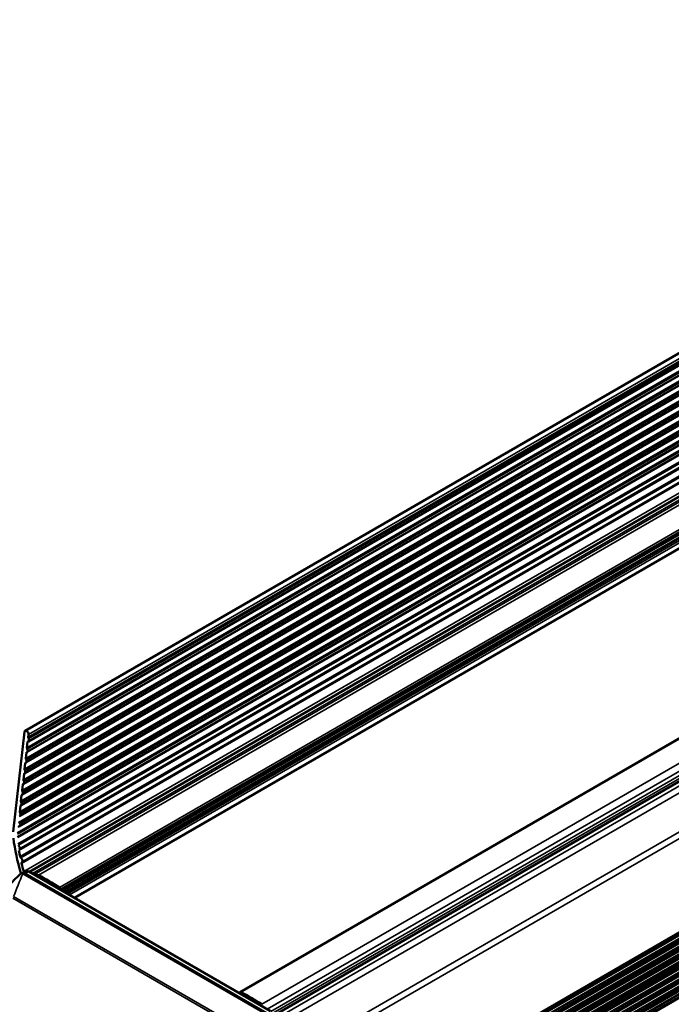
# Paper-space layout 'Sheet_1' of a CAD drawing. Header units: millimetres. Extents: x 0 to 118, y 0 to 118.
# Tile 198 of 206: x 76 to 85, y 86 to 100. Entities that reach past the tile are written whole.
import ezdxf

# ---------------------------------------------------------------- set-up
doc = ezdxf.new("R2010")
doc.units = ezdxf.units.MM
doc.layers.add('Visible (ANSI)', color=7, linetype='Continuous', lineweight=50)
doc.layers.add('Visible Narrow (ANSI)', color=7, linetype='Continuous', lineweight=35)

psp = doc.layouts.new('Sheet_1')

# ---------------------------------------------------------------- linework, layer by layer
at = {"layer": 'Visible (ANSI)'}
for p, q in [((103.60064, 105.96801), (76.29073, 90.20063)), ((76.33741, 90.09295), (103.64701, 105.86091)), ((76.32032, 89.94209), (103.62992, 105.71004)), ((103.64591, 105.81743), (76.336, 90.05004)), ((103.62882, 105.66657), (76.31891, 89.89918)), ((103.61173, 105.51571), (76.30182, 89.74832)), ((76.30323, 89.79123), (103.61283, 105.55918)), ((103.59464, 105.36485), (76.28473, 89.59746)), ((76.28614, 89.64037), (103.59574, 105.40832)), ((103.57755, 105.21398), (76.26764, 89.4466)), ((76.26905, 89.48951), (103.57865, 105.25746)), ((103.56046, 105.06312), (76.25055, 89.29574)), ((76.25196, 89.33865), (103.56156, 105.1066)), ((103.54337, 104.91226), (76.23346, 89.14488)), ((76.23487, 89.18779), (103.54447, 104.95574)), ((103.52628, 104.7614), (76.21637, 88.99402)), ((76.21778, 89.03693), (103.52738, 104.80488)), ((103.50919, 104.61054), (76.19928, 88.84316)), ((76.20068, 88.88607), (103.51029, 104.65402)), ((103.4921, 104.45968), (76.18218, 88.6923)), ((103.5168, 104.2847), (76.20688, 88.51731)), ((103.5558, 104.10145), (76.24589, 88.33406)), ((103.63624, 103.95088), (76.35309, 88.19895)), ((104.09828, 103.69425), (76.80636, 87.93726)), ((76.99079, 87.83078), (104.10391, 103.48455)), ((79.34113, 86.49331), (106.65104, 102.2607)), ((79.82027, 86.16328), (107.11308, 101.92079)), ((107.08251, 99.74531), (79.79616, 83.99153)), ((107.14868, 99.79436), (79.83877, 84.02697)), ((107.00248, 99.56235), (79.77924, 83.845)), ((107.06883, 99.62479), (79.78222, 83.87085)), ((79.78706, 83.91276), (107.05845, 99.65828)), ((107.0161, 99.68307), (79.7932, 83.96592)), ((79.76555, 83.72649), (106.98692, 99.44275)), ((107.05522, 99.50406), (79.76826, 83.74993)), ((79.7731, 83.79184), (107.04484, 99.53756)), ((79.74609, 83.55793), (107.01815, 99.30384)), ((106.9758, 99.32862), (79.75223, 83.61109)), ((107.03966, 99.38447), (79.75458, 83.63142)), ((79.75942, 83.67333), (107.02927, 99.41796)), ((79.72798, 83.40106), (107.00041, 99.14719)), ((106.95805, 99.17197), (79.73412, 83.45422)), ((107.02854, 99.27034), (79.74125, 83.51602)), ((106.99884, 99.00808), (79.71093, 83.2534)), ((79.71577, 83.29531), (106.98845, 99.04158)), ((106.9461, 99.06636), (79.7219, 83.34846)), ((107.01079, 99.11369), (79.72314, 83.35916)), ((106.98687, 98.90248), (79.69872, 83.14765)), ((79.70356, 83.18956), (106.97649, 98.93598)), ((106.93414, 98.96076), (79.70969, 83.24272)), ((79.68353, 83.01612), (106.9085, 98.73447)), ((106.9732, 98.78179), (79.68476, 83.0268)), ((79.6896, 83.06871), (106.96282, 98.81529)), ((79.69574, 83.12187), (106.92047, 98.84007)), ((76.12214, 88.7684), (76.28278, 90.1864)), ((76.33804, 90.14666), (76.33368, 90.10815)), ((76.32603, 90.04065), (76.31659, 89.95729)), ((76.30894, 89.88979), (76.2995, 89.80643)), ((76.29185, 89.73893), (76.28241, 89.65557)), ((76.27476, 89.58807), (76.26532, 89.50471)), ((76.25767, 89.43721), (76.24823, 89.35385)), ((76.24058, 89.28635), (76.23113, 89.20299)), ((76.22349, 89.13549), (76.21404, 89.05213)), ((76.22577, 88.17158), (76.22577, 88.17158)), ((76.30221, 88.2095), (76.25067, 88.17974)), ((76.2685, 88.17351), (79.72586, 86.1774)), ((76.2859, 88.17345), (79.71554, 86.19335)), ((79.77121, 86.2255), (76.34158, 88.2056)), ((76.79244, 87.94529), (76.79244, 87.95343)), ((79.33705, 86.47616), (79.33705, 86.4843))]:
    psp.add_line(p, q, dxfattribs=at)
for centre, major_axis, start_param, end_param in [((76.31041, 90.16653), (-0.01969, 0.0341), 3.80481777, 6.94641042), ((76.31632, 90.08414), (0.01969, -0.0341), 6.09643286, 7.77987227), ((76.3475, 90.09821), (0.00984, -0.01705), 3.80481777, 4.68774454), ((76.29923, 89.93328), (0.01969, -0.0341), 6.09643286, 7.77987227), ((76.3304, 89.94735), (0.00984, -0.01705), 3.80481777, 4.68774454), ((76.33985, 90.03072), (-0.00984, 0.01705), 6.09643286, 6.94641042), ((76.28214, 89.78242), (0.01969, -0.0341), 6.09643286, 7.77987227), ((76.31331, 89.79649), (0.00984, -0.01705), 3.80481777, 4.68774454), ((76.32276, 89.87986), (-0.00984, 0.01705), 6.09643286, 6.94641042), ((76.29622, 89.64563), (0.00984, -0.01705), 3.80481777, 4.68774454), ((76.30567, 89.729), (-0.00984, 0.01705), 6.09643286, 6.94641042), ((76.27913, 89.49477), (0.00984, -0.01705), 3.80481777, 4.68774454), ((76.28858, 89.57814), (-0.00984, 0.01705), 6.09643286, 6.94641042), ((76.26504, 89.63156), (0.01969, -0.0341), 6.09643286, 7.77987227), ((76.27149, 89.42728), (-0.00984, 0.01705), 6.09643286, 6.94641042), ((76.24795, 89.4807), (0.01969, -0.0341), 6.09643286, 7.77987227), ((76.25439, 89.27642), (-0.00984, 0.01705), 6.09643286, 6.94641042), ((76.23086, 89.32984), (0.01969, -0.0341), 6.09643286, 7.77987227), ((76.26204, 89.34391), (0.00984, -0.01705), 3.80481777, 4.68774454), ((76.2373, 89.12556), (-0.00984, 0.01705), 6.09643286, 6.94641042), ((76.21377, 89.17898), (0.01969, -0.0341), 6.09643286, 7.77987227), ((76.24495, 89.19305), (0.00984, -0.01705), 3.80481777, 4.68774454), ((76.19668, 89.02811), (0.01969, -0.0341), 6.09643286, 7.77987227), ((76.22786, 89.04219), (0.00984, -0.01705), 3.80481777, 4.68774454), ((77.96244, 87.96883), (-1.31813, 2.28306), 0.95114532, 1.15986471), ((76.1872, 88.55141), (0.01969, -0.0341), 6.22235261, 8.32873642), ((77.96244, 87.96883), (1.27953, -2.21621), 4.15967587, 4.1981788), ((76.23246, 88.41222), (0.00984, -0.01705), 4.1981788, 5.33806711), ((76.2262, 88.36816), (0.01969, -0.0341), 6.23250891, 8.49377335), ((76.2542, 88.31622), (-0.00984, 0.01705), 6.23250891, 7.38180604), ((77.96244, 87.96883), (1.27953, -2.21621), 4.24021338, 4.29059193), ((76.27933, 88.17676), (-0.03937, 0.06819), 1.15986471, 1.27299713), ((76.2859, 88.10916), (-0.03937, 0.06819), 5.49778714, 6.16056541), ((76.29724, 88.19857), (0.01969, -0.0341), 4.29059193, 4.53412866), ((76.34158, 88.14131), (-0.03937, 0.06819), 5.49778714, 6.28318531), ((76.48489, 88.02593), (-0.0749, 0.12973), 5.54864931, 6.15379825), ((76.62104, 84.85908), (1.9685, -3.40955), 2.29930972, 2.40705666), ((76.77852, 87.96147), (0.00984, -0.01705), 0.78539816, 2.29930972), ((79.35097, 86.47626), (-0.00984, 0.01705), 5.55467191, 7.06858347), ((79.50845, 83.19203), (1.9685, -3.40955), 2.30533232, 2.41307926)]:
    psp.add_ellipse(centre, major_axis=major_axis, ratio=0.57735027, start_param=start_param, end_param=end_param, dxfattribs=at)
psp.add_open_spline([(75.90521, 87.85505), (76.01013, 87.96227), (76.11711, 88.06768), (76.22577, 88.17158)], degree=3, dxfattribs=at)
psp.add_open_spline([(76.22577, 88.17158), (76.22847, 88.17415), (76.23171, 88.17627), (76.23845, 88.17902), (76.24198, 88.17976), (76.24906, 88.18007), (76.25267, 88.17963), (76.26044, 88.17761), (76.26458, 88.17578), (76.2685, 88.17351)], degree=3, knots=[0, 0, 0, 0, 0.031699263, 0.031699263, 0.061447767, 0.061447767, 0.092021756, 0.092021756, 0.130398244, 0.130398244, 0.130398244, 0.130398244], dxfattribs=at)
at = {"layer": 'Visible Narrow (ANSI)'}
for p, q in [((76.33368, 90.10815), (103.64359, 105.87553)), ((103.64795, 105.91405), (76.33804, 90.14666)), ((76.31659, 89.95729), (103.6265, 105.72467)), ((103.63594, 105.80804), (76.32603, 90.04065)), ((76.2995, 89.80643), (103.60941, 105.57381)), ((103.61885, 105.65718), (76.30894, 89.88979)), ((76.28241, 89.65557), (103.59232, 105.42295)), ((103.60176, 105.50632), (76.29185, 89.73893)), ((103.58467, 105.35546), (76.27476, 89.58807)), ((103.56758, 105.2046), (76.25767, 89.43721)), ((76.26532, 89.50471), (103.57523, 105.27209)), ((103.55049, 105.05374), (76.24058, 89.28635)), ((76.24823, 89.35385), (103.55814, 105.12123)), ((103.5334, 104.90288), (76.22349, 89.13549)), ((76.23113, 89.20299), (103.54105, 104.97037)), ((103.51631, 104.75202), (76.2064, 88.98463)), ((76.21404, 89.05213), (103.52395, 104.81951)), ((103.49922, 104.60116), (76.18931, 88.83377)), ((76.19695, 88.90127), (103.50686, 104.66865)), ((76.17986, 88.75041), (103.48977, 104.51779)), ((76.18328, 88.73578), (103.4932, 104.50316)), ((76.18632, 88.59465), (103.49621, 104.36215)), ((76.19571, 88.5771), (103.50558, 104.34453)), ((103.51157, 104.27109), (76.20168, 88.50359)), ((76.21905, 88.41566), (103.52896, 104.18305)), ((76.23024, 88.39763), (103.54028, 104.16492)), ((103.55087, 104.0863), (76.24096, 88.31891)), ((76.27122, 88.20216), (103.58113, 103.96954)), ((103.64608, 103.9499), (76.35886, 88.19562)), ((76.39603, 88.17416), (103.68325, 103.92844)), ((103.72168, 103.92403), (76.41907, 88.16086)), ((76.47951, 88.15119), (103.78942, 103.91858)), ((76.77932, 87.97706), (104.08923, 103.74444)), ((104.10236, 103.72082), (76.79244, 87.95343)), ((76.80059, 87.94059), (104.10236, 103.70327)), ((76.82356, 87.92733), (104.05231, 103.64786)), ((104.06623, 103.62375), (76.8514, 87.91125)), ((76.85975, 87.90643), (104.06623, 103.61411)), ((104.0718, 103.60446), (76.87088, 87.9)), ((76.89315, 87.88715), (104.09407, 103.5916)), ((104.10799, 103.56749), (76.92099, 87.87107)), ((76.98502, 87.83411), (104.10799, 103.49356)), ((106.66009, 102.26015), (79.35018, 86.49277)), ((106.9599, 102.0881), (79.64999, 86.32072)), ((79.72502, 86.25217), (107.02763, 102.01534)), ((107.06607, 101.97537), (79.77839, 86.22082)), ((79.80477, 86.19313), (107.10324, 101.95391)), ((79.85017, 86.11513), (107.16008, 101.88252)), ((107.2119, 101.81183), (79.90199, 86.04444)), ((107.31553, 101.3198), (80.00562, 85.55242)), ((107.31727, 101.22659), (80.00736, 85.4592)), ((79.84671, 84.0412), (107.15663, 99.80858)), ((106.99223, 99.56256), (79.78, 83.85156)), ((79.7807, 83.85769), (106.98732, 99.56543)), ((107.00585, 99.68328), (79.79396, 83.97249)), ((79.79467, 83.97861), (107.00094, 99.68616)), ((106.97667, 99.44296), (79.76631, 83.73305)), ((79.76702, 83.73917), (106.97176, 99.44584)), ((106.96555, 99.32883), (79.75299, 83.61765)), ((79.75369, 83.62377), (106.96064, 99.33171)), ((106.9478, 99.17218), (79.73487, 83.46079)), ((79.73558, 83.46691), (106.94289, 99.17506)), ((106.93396, 99.18538), (79.7375, 83.4835)), ((79.7382, 83.48962), (106.92905, 99.18826)), ((106.91997, 99.18845), (79.73888, 83.49544)), ((79.73958, 83.50156), (106.91506, 99.19132)), ((106.93585, 99.06657), (79.72266, 83.35503)), ((106.92389, 98.96097), (79.71045, 83.24929)), ((106.89825, 98.73468), (79.68429, 83.02269)), ((106.91022, 98.84028), (79.6965, 83.12844)), ((79.6972, 83.13456), (106.9053, 98.84316)), ((79.71553, 86.17614), (76.25817, 88.17225)), ((76.34158, 88.2056), (76.2859, 88.17345)), ((76.12743, 87.84851), (79.19389, 86.07809)), ((79.18045, 86.05428), (76.11401, 87.82469))]:
    psp.add_line(p, q, dxfattribs=at)
psp.add_ellipse((76.25866, 88.15647), major_axis=(0.00984, 0.01705), ratio=0.57735027, start_param=0, end_param=0.82031795, dxfattribs=at)
psp.add_open_spline([(76.12743, 87.84851), (76.16722, 87.95643), (76.21106, 88.06442), (76.25817, 88.17225)], degree=3, dxfattribs=at)
psp.add_open_spline([(76.25817, 88.17225), (76.2571, 88.17267), (76.25604, 88.17306), (76.25499, 88.17341), (76.25468, 88.17352), (76.25436, 88.17363), (76.25405, 88.17373), (76.25334, 88.17396), (76.25264, 88.17417), (76.25196, 88.17437), (76.25115, 88.17461), (76.25036, 88.17482), (76.24959, 88.175), (76.24939, 88.17505), (76.2492, 88.1751), (76.24901, 88.17514), (76.24806, 88.17536), (76.24714, 88.17555), (76.24625, 88.1757), (76.24574, 88.17578), (76.24525, 88.17586), (76.24476, 88.17592), (76.24455, 88.17595), (76.24434, 88.17598), (76.24414, 88.17601), (76.24345, 88.17609), (76.24278, 88.17615), (76.24213, 88.1762), (76.24148, 88.17624), (76.24084, 88.17627), (76.24021, 88.17627), (76.24003, 88.17628), (76.23985, 88.17628), (76.23967, 88.17628), (76.23923, 88.17627), (76.2388, 88.17626), (76.23837, 88.17624), (76.23781, 88.17622), (76.23724, 88.17618), (76.23668, 88.17612), (76.2361, 88.17606), (76.23553, 88.17598), (76.23496, 88.17588), (76.2348, 88.17586), (76.23464, 88.17583), (76.23449, 88.1758), (76.23409, 88.17572), (76.23369, 88.17563), (76.2333, 88.17554), (76.23277, 88.1754), (76.23224, 88.17525), (76.23174, 88.17508), (76.23123, 88.17491), (76.23074, 88.17472), (76.23027, 88.17452), (76.23004, 88.17442), (76.2298, 88.17431), (76.22957, 88.1742), (76.22935, 88.17409), (76.22913, 88.17398), (76.22892, 88.17386), (76.22878, 88.17378), (76.22863, 88.1737), (76.2285, 88.17362), (76.2281, 88.17339), (76.22774, 88.17315), (76.22739, 88.1729), (76.22703, 88.17265), (76.2267, 88.17239), (76.22638, 88.17212), (76.22617, 88.17194), (76.22597, 88.17176), (76.22577, 88.17158)], degree=3, knots=[0.000041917, 0.000041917, 0.000041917, 0.000041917, 0.050016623, 0.050016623, 0.050016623, 0.065120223, 0.065120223, 0.065120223, 0.099442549, 0.099442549, 0.099442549, 0.139697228, 0.139697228, 0.139697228, 0.149721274, 0.149721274, 0.149721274, 0.2, 0.2, 0.2, 0.228522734, 0.228522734, 0.228522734, 0.241017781, 0.241017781, 0.241017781, 0.282154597, 0.282154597, 0.282154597, 0.322987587, 0.322987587, 0.322987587, 0.334679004, 0.334679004, 0.334679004, 0.362760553, 0.362760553, 0.362760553, 0.4, 0.4, 0.4, 0.437859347, 0.437859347, 0.437859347, 0.448292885, 0.448292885, 0.448292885, 0.475131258, 0.475131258, 0.475131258, 0.51218671, 0.51218671, 0.51218671, 0.549374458, 0.549374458, 0.549374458, 0.568427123, 0.568427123, 0.568427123, 0.587240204, 0.587240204, 0.587240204, 0.6, 0.6, 0.6, 0.636180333, 0.636180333, 0.636180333, 0.673029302, 0.673029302, 0.673029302, 0.696641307, 0.696641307, 0.696641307, 0.696641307], dxfattribs=at)

doc.saveas('drawing.dxf')
